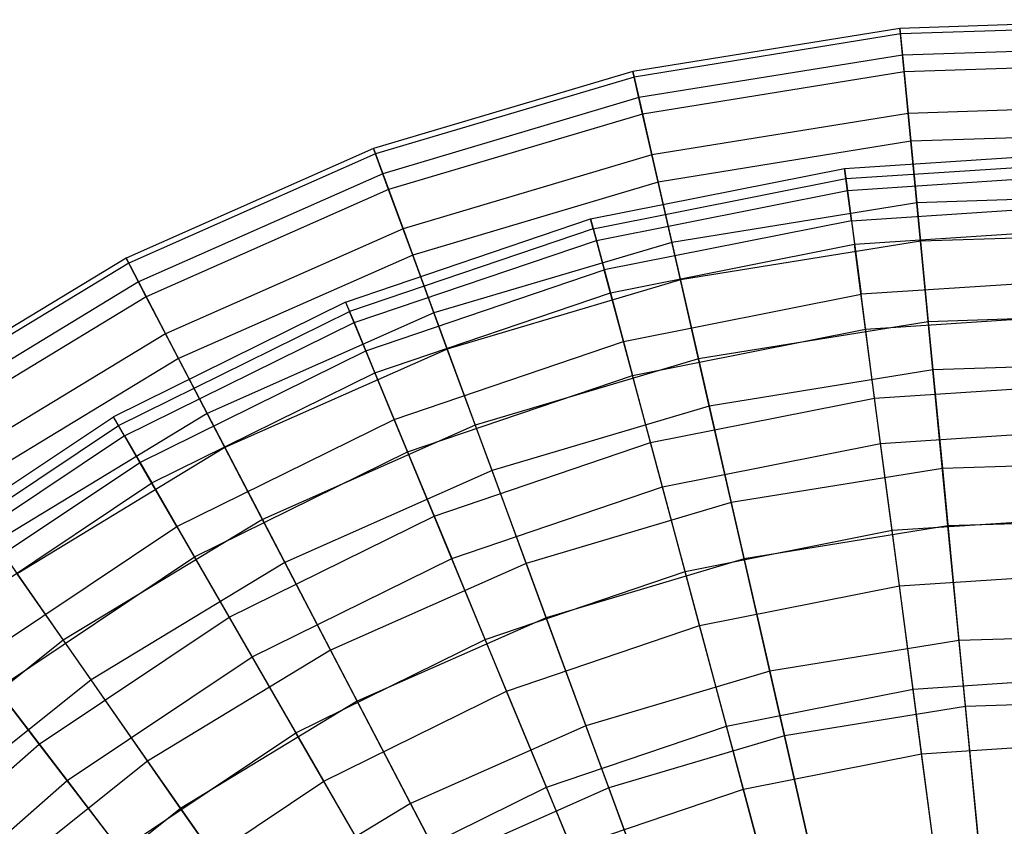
# Model space of a CAD drawing. Extents: x 0.2 to 40.1, y -6.7 to 6.7.
# Tile 230 of 256: x 14.827 to 15.928, y 4.851 to 5.753. Entities that reach past the tile are written whole.
import ezdxf

# ---------------------------------------------------------------- set-up
doc = ezdxf.new("R2010")
doc.units = 0
doc.header["$MEASUREMENT"] = 0
doc.layers.get('0').update_dxf_attribs({"color": 13, "linetype": 'CONTINUOUS'})

# ---------------------------------------------------------------- blocks, each defined once
blk = doc.blocks.new('SNOWBALL_XIV_PM3_STL')
at = {"color": 0}
for p, q in [((16.1132, 5.7527, 9.9377), (15.8109, 5.743, 9.9377)), ((16.1132, 5.7527, 9.9377), (15.8109, 5.743, 9.9377)), ((16.113, 5.7463, 9.6452), (15.8115, 5.7367, 9.6452)), ((16.113, 5.7463, 9.6452), (15.8115, 5.7367, 9.6452)), ((15.8109, 5.743, 9.9377), (15.5124, 5.6947, 9.9377)), ((15.8109, 5.743, 9.9377), (15.5124, 5.6947, 9.9377)), ((15.8115, 5.7367, 9.6452), (15.5138, 5.6885, 9.6452)), ((15.8115, 5.7367, 9.6452), (15.5138, 5.6885, 9.6452)), ((15.8109, 5.743, 9.9377), (15.8138, 5.7132, 10.2287)), ((15.8109, 5.743, 9.9377), (15.8138, 5.7132, 10.2287)), ((15.8115, 5.7367, 9.6452), (15.8109, 5.743, 9.9377)), ((15.8115, 5.7367, 9.6452), (15.8109, 5.743, 9.9377)), ((15.8156, 5.6944, 9.3557), (15.8115, 5.7367, 9.6452)), ((15.8156, 5.6944, 9.3557), (15.8115, 5.7367, 9.6452)), ((15.8138, 5.7132, 10.2287), (15.519, 5.6656, 10.2287)), ((15.8138, 5.7132, 10.2287), (15.519, 5.6656, 10.2287)), ((16.1123, 5.7228, 10.2287), (15.8138, 5.7132, 10.2287)), ((16.1123, 5.7228, 10.2287), (15.8138, 5.7132, 10.2287)), ((15.8138, 5.7132, 10.2287), (15.8201, 5.6479, 10.5138)), ((15.8138, 5.7132, 10.2287), (15.8201, 5.6479, 10.5138)), ((16.1117, 5.7039, 9.3557), (15.8156, 5.6944, 9.3557)), ((16.1117, 5.7039, 9.3557), (15.8156, 5.6944, 9.3557)), ((15.5124, 5.6947, 9.9377), (15.2224, 5.6086, 9.9377)), ((15.5124, 5.6947, 9.9377), (15.2224, 5.6086, 9.9377)), ((15.5124, 5.6947, 9.9377), (15.519, 5.6656, 10.2287)), ((15.5124, 5.6947, 9.9377), (15.519, 5.6656, 10.2287)), ((15.5138, 5.6885, 9.6452), (15.5124, 5.6947, 9.9377)), ((15.5138, 5.6885, 9.6452), (15.5124, 5.6947, 9.9377)), ((15.8156, 5.6944, 9.3557), (15.5232, 5.6471, 9.3557)), ((15.8156, 5.6944, 9.3557), (15.5232, 5.6471, 9.3557)), ((15.8231, 5.6169, 9.0737), (15.8156, 5.6944, 9.3557)), ((15.8231, 5.6169, 9.0737), (15.8156, 5.6944, 9.3557)), ((15.5138, 5.6885, 9.6452), (15.2246, 5.6027, 9.6452)), ((15.5138, 5.6885, 9.6452), (15.2246, 5.6027, 9.6452)), ((15.5232, 5.6471, 9.3557), (15.5138, 5.6885, 9.6452)), ((15.5232, 5.6471, 9.3557), (15.5138, 5.6885, 9.6452)), ((15.519, 5.6656, 10.2287), (15.2327, 5.5806, 10.2287)), ((15.519, 5.6656, 10.2287), (15.2327, 5.5806, 10.2287)), ((15.519, 5.6656, 10.2287), (15.5336, 5.6016, 10.5138)), ((15.519, 5.6656, 10.2287), (15.5336, 5.6016, 10.5138)), ((15.5232, 5.6471, 9.3557), (15.2393, 5.5629, 9.3557)), ((15.5232, 5.6471, 9.3557), (15.2393, 5.5629, 9.3557)), ((15.5405, 5.5712, 9.0737), (15.5232, 5.6471, 9.3557)), ((15.5405, 5.5712, 9.0737), (15.5232, 5.6471, 9.3557)), ((15.8201, 5.6479, 10.5138), (15.5336, 5.6016, 10.5138)), ((15.8201, 5.6479, 10.5138), (15.5336, 5.6016, 10.5138)), ((16.1102, 5.6572, 10.5138), (15.8201, 5.6479, 10.5138)), ((16.1102, 5.6572, 10.5138), (15.8201, 5.6479, 10.5138)), ((15.8201, 5.6479, 10.5138), (15.8297, 5.5481, 10.7886)), ((15.8201, 5.6479, 10.5138), (15.8297, 5.5481, 10.7886)), ((16.1092, 5.626, 9.0737), (15.8231, 5.6169, 9.0737)), ((16.1092, 5.626, 9.0737), (15.8231, 5.6169, 9.0737)), ((15.8231, 5.6169, 9.0737), (15.5405, 5.5712, 9.0737)), ((15.8231, 5.6169, 9.0737), (15.5405, 5.5712, 9.0737)), ((15.8339, 5.5052, 8.8035), (15.8231, 5.6169, 9.0737)), ((15.8339, 5.5052, 8.8035), (15.8231, 5.6169, 9.0737)), ((15.2224, 5.6086, 9.9377), (14.9458, 5.4862, 9.9377)), ((15.2224, 5.6086, 9.9377), (14.9458, 5.4862, 9.9377)), ((15.2246, 5.6027, 9.6452), (14.9488, 5.4806, 9.6452)), ((15.2246, 5.6027, 9.6452), (14.9488, 5.4806, 9.6452)), ((15.2224, 5.6086, 9.9377), (15.2327, 5.5806, 10.2287)), ((15.2224, 5.6086, 9.9377), (15.2327, 5.5806, 10.2287)), ((15.2246, 5.6027, 9.6452), (15.2224, 5.6086, 9.9377)), ((15.2246, 5.6027, 9.6452), (15.2224, 5.6086, 9.9377)), ((15.2393, 5.5629, 9.3557), (15.2246, 5.6027, 9.6452)), ((15.2393, 5.5629, 9.3557), (15.2246, 5.6027, 9.6452)), ((15.7489, 5.5864, 9.7864), (16.0376, 5.6054, 9.7864)), ((15.7489, 5.5864, 9.7864), (16.0376, 5.6054, 9.7864)), ((15.5336, 5.6016, 10.5138), (15.2554, 5.5191, 10.5138)), ((15.5336, 5.6016, 10.5138), (15.2554, 5.5191, 10.5138)), ((15.5336, 5.6016, 10.5138), (15.5559, 5.5038, 10.7886)), ((15.5336, 5.6016, 10.5138), (15.5559, 5.5038, 10.7886)), ((15.7504, 5.5751, 10.0764), (16.0376, 5.5939, 10.0764)), ((15.7504, 5.5751, 10.0764), (16.0376, 5.5939, 10.0764)), ((15.2327, 5.5806, 10.2287), (14.9597, 5.4597, 10.2287)), ((15.2327, 5.5806, 10.2287), (14.9597, 5.4597, 10.2287)), ((15.2327, 5.5806, 10.2287), (15.2554, 5.5191, 10.5138)), ((15.2327, 5.5806, 10.2287), (15.2554, 5.5191, 10.5138)), ((15.4651, 5.53, 9.7864), (15.7489, 5.5864, 9.7864)), ((15.4651, 5.53, 9.7864), (15.7489, 5.5864, 9.7864)), ((15.7504, 5.5751, 10.0764), (15.7489, 5.5864, 9.7864)), ((15.7504, 5.5751, 10.0764), (15.7489, 5.5864, 9.7864)), ((15.7489, 5.5864, 9.7864), (15.7521, 5.5619, 9.4973)), ((15.7489, 5.5864, 9.7864), (15.7521, 5.5619, 9.4973)), ((15.5405, 5.5712, 9.0737), (15.2662, 5.4897, 9.0737)), ((15.5405, 5.5712, 9.0737), (15.2662, 5.4897, 9.0737)), ((15.4681, 5.5189, 10.0764), (15.7504, 5.5751, 10.0764)), ((15.4681, 5.5189, 10.0764), (15.7504, 5.5751, 10.0764)), ((15.5655, 5.4618, 8.8035), (15.5405, 5.5712, 9.0737)), ((15.5655, 5.4618, 8.8035), (15.5405, 5.5712, 9.0737)), ((15.7566, 5.528, 10.3627), (15.7504, 5.5751, 10.0764)), ((15.7566, 5.528, 10.3627), (15.7504, 5.5751, 10.0764)), ((15.7521, 5.5619, 9.4973), (16.0376, 5.5806, 9.4973)), ((15.7521, 5.5619, 9.4973), (16.0376, 5.5806, 9.4973)), ((15.2393, 5.5629, 9.3557), (14.9684, 5.443, 9.3557)), ((15.2393, 5.5629, 9.3557), (14.9684, 5.443, 9.3557)), ((15.2662, 5.4897, 9.0737), (15.2393, 5.5629, 9.3557)), ((15.2662, 5.4897, 9.0737), (15.2393, 5.5629, 9.3557)), ((15.4715, 5.506, 9.4973), (15.7521, 5.5619, 9.4973)), ((15.4715, 5.506, 9.4973), (15.7521, 5.5619, 9.4973)), ((15.7521, 5.5619, 9.4973), (15.76, 5.5017, 9.2135)), ((15.7521, 5.5619, 9.4973), (15.76, 5.5017, 9.2135)), ((15.8297, 5.5481, 10.7886), (15.5559, 5.5038, 10.7886)), ((15.8297, 5.5481, 10.7886), (15.5559, 5.5038, 10.7886)), ((16.1069, 5.557, 10.7886), (15.8297, 5.5481, 10.7886)), ((16.1069, 5.557, 10.7886), (15.8297, 5.5481, 10.7886)), ((15.8297, 5.5481, 10.7886), (15.8426, 5.4151, 11.0489)), ((15.8297, 5.5481, 10.7886), (15.8426, 5.4151, 11.0489)), ((15.7566, 5.528, 10.3627), (16.0376, 5.5464, 10.3627)), ((15.7566, 5.528, 10.3627), (16.0376, 5.5464, 10.3627)), ((15.1912, 5.437, 9.7864), (15.4651, 5.53, 9.7864)), ((15.1912, 5.437, 9.7864), (15.4651, 5.53, 9.7864)), ((15.4681, 5.5189, 10.0764), (15.4651, 5.53, 9.7864)), ((15.4651, 5.53, 9.7864), (15.4715, 5.506, 9.4973)), ((15.4651, 5.53, 9.7864), (15.4715, 5.506, 9.4973)), ((15.4681, 5.5189, 10.0764), (15.4651, 5.53, 9.7864)), ((15.7566, 5.528, 10.3627), (15.4804, 5.473, 10.3627)), ((15.7566, 5.528, 10.3627), (15.4804, 5.473, 10.3627)), ((15.7566, 5.528, 10.3627), (15.7674, 5.4458, 10.6408)), ((15.7566, 5.528, 10.3627), (15.7674, 5.4458, 10.6408)), ((15.2554, 5.5191, 10.5138), (14.99, 5.4016, 10.5138)), ((15.2554, 5.5191, 10.5138), (14.99, 5.4016, 10.5138)), ((15.4681, 5.5189, 10.0764), (15.1955, 5.4264, 10.0764)), ((15.4681, 5.5189, 10.0764), (15.1955, 5.4264, 10.0764)), ((15.2554, 5.5191, 10.5138), (15.29, 5.4249, 10.7886)), ((15.2554, 5.5191, 10.5138), (15.29, 5.4249, 10.7886)), ((15.4681, 5.5189, 10.0764), (15.4804, 5.473, 10.3627)), ((15.4681, 5.5189, 10.0764), (15.4804, 5.473, 10.3627)), ((15.76, 5.5017, 9.2135), (16.0376, 5.5199, 9.2135)), ((15.76, 5.5017, 9.2135), (16.0376, 5.5199, 9.2135)), ((15.2006, 5.4141, 9.4973), (15.4715, 5.506, 9.4973)), ((15.2006, 5.4141, 9.4973), (15.4715, 5.506, 9.4973)), ((15.5559, 5.5038, 10.7886), (15.29, 5.4249, 10.7886)), ((15.5559, 5.5038, 10.7886), (15.29, 5.4249, 10.7886)), ((15.4715, 5.506, 9.4973), (15.4872, 5.4475, 9.2135)), ((15.4715, 5.506, 9.4973), (15.4872, 5.4475, 9.2135)), ((15.5559, 5.5038, 10.7886), (15.5856, 5.3736, 11.0489)), ((15.5559, 5.5038, 10.7886), (15.5856, 5.3736, 11.0489)), ((15.8339, 5.5052, 8.8035), (15.5655, 5.4618, 8.8035)), ((15.8339, 5.5052, 8.8035), (15.5655, 5.4618, 8.8035)), ((16.1056, 5.5139, 8.8035), (15.8339, 5.5052, 8.8035)), ((16.1056, 5.5139, 8.8035), (15.8339, 5.5052, 8.8035)), ((15.8478, 5.3612, 8.5492), (15.8339, 5.5052, 8.8035)), ((15.8478, 5.3612, 8.5492), (15.8339, 5.5052, 8.8035)), ((15.4872, 5.4475, 9.2135), (15.76, 5.5017, 9.2135)), ((15.4872, 5.4475, 9.2135), (15.76, 5.5017, 9.2135)), ((15.7725, 5.407, 8.9395), (15.76, 5.5017, 9.2135)), ((15.7725, 5.407, 8.9395), (15.76, 5.5017, 9.2135)), ((14.9458, 5.4862, 9.9377), (14.6872, 5.3294, 9.9377)), ((14.9458, 5.4862, 9.9377), (14.6872, 5.3294, 9.9377)), ((14.9458, 5.4862, 9.9377), (14.9597, 5.4597, 10.2287)), ((14.9458, 5.4862, 9.9377), (14.9597, 5.4597, 10.2287)), ((14.9488, 5.4806, 9.6452), (14.9458, 5.4862, 9.9377)), ((14.9488, 5.4806, 9.6452), (14.9458, 5.4862, 9.9377)), ((15.2662, 5.4897, 9.0737), (15.0044, 5.3739, 9.0737)), ((15.2662, 5.4897, 9.0737), (15.0044, 5.3739, 9.0737)), ((15.3049, 5.3845, 8.8035), (15.2662, 5.4897, 9.0737)), ((15.3049, 5.3845, 8.8035), (15.2662, 5.4897, 9.0737)), ((14.9488, 5.4806, 9.6452), (14.6908, 5.3242, 9.6452)), ((14.9488, 5.4806, 9.6452), (14.6908, 5.3242, 9.6452)), ((14.9684, 5.443, 9.3557), (14.9488, 5.4806, 9.6452)), ((14.9684, 5.443, 9.3557), (14.9488, 5.4806, 9.6452)), ((15.2137, 5.3825, 10.3627), (15.4804, 5.473, 10.3627)), ((15.2137, 5.3825, 10.3627), (15.4804, 5.473, 10.3627)), ((15.5018, 5.393, 10.6408), (15.4804, 5.473, 10.3627)), ((15.5018, 5.393, 10.6408), (15.4804, 5.473, 10.3627)), ((14.9597, 5.4597, 10.2287), (14.7043, 5.3049, 10.2287)), ((14.9597, 5.4597, 10.2287), (14.7043, 5.3049, 10.2287)), ((14.9597, 5.4597, 10.2287), (14.99, 5.4016, 10.5138)), ((14.9597, 5.4597, 10.2287), (14.99, 5.4016, 10.5138)), ((15.5655, 5.4618, 8.8035), (15.3049, 5.3845, 8.8035)), ((15.5655, 5.4618, 8.8035), (15.3049, 5.3845, 8.8035)), ((15.5977, 5.3207, 8.5492), (15.5655, 5.4618, 8.8035)), ((15.5977, 5.3207, 8.5492), (15.5655, 5.4618, 8.8035)), ((16.0376, 5.4635, 10.6408), (15.7674, 5.4458, 10.6408)), ((16.0376, 5.4635, 10.6408), (15.7674, 5.4458, 10.6408)), ((14.9684, 5.443, 9.3557), (14.7151, 5.2894, 9.3557)), ((14.9684, 5.443, 9.3557), (14.7151, 5.2894, 9.3557)), ((15.0044, 5.3739, 9.0737), (14.9684, 5.443, 9.3557)), ((15.0044, 5.3739, 9.0737), (14.9684, 5.443, 9.3557)), ((15.2239, 5.3581, 9.2135), (15.4872, 5.4475, 9.2135)), ((15.2239, 5.3581, 9.2135), (15.4872, 5.4475, 9.2135)), ((15.4872, 5.4475, 9.2135), (15.512, 5.3552, 8.9395)), ((15.4872, 5.4475, 9.2135), (15.512, 5.3552, 8.9395)), ((15.5018, 5.393, 10.6408), (15.7674, 5.4458, 10.6408)), ((15.5018, 5.393, 10.6408), (15.7674, 5.4458, 10.6408)), ((15.7826, 5.3299, 10.9065), (15.7674, 5.4458, 10.6408)), ((15.7826, 5.3299, 10.9065), (15.7674, 5.4458, 10.6408)), ((15.1912, 5.437, 9.7864), (14.9317, 5.309, 9.7864)), ((15.1912, 5.437, 9.7864), (14.9317, 5.309, 9.7864)), ((15.1912, 5.437, 9.7864), (15.2006, 5.4141, 9.4973)), ((15.1912, 5.437, 9.7864), (15.1955, 5.4264, 10.0764)), ((15.1912, 5.437, 9.7864), (15.2006, 5.4141, 9.4973)), ((15.1912, 5.437, 9.7864), (15.1955, 5.4264, 10.0764)), ((14.9374, 5.2991, 10.0764), (15.1955, 5.4264, 10.0764)), ((14.9374, 5.2991, 10.0764), (15.1955, 5.4264, 10.0764)), ((15.29, 5.4249, 10.7886), (15.0364, 5.3126, 10.7886)), ((15.29, 5.4249, 10.7886), (15.0364, 5.3126, 10.7886)), ((15.2137, 5.3825, 10.3627), (15.1955, 5.4264, 10.0764)), ((15.2137, 5.3825, 10.3627), (15.1955, 5.4264, 10.0764)), ((15.29, 5.4249, 10.7886), (15.3362, 5.2996, 11.0489)), ((15.29, 5.4249, 10.7886), (15.3362, 5.2996, 11.0489)), ((15.7725, 5.407, 8.9395), (16.0376, 5.4243, 8.9395)), ((15.7725, 5.407, 8.9395), (16.0376, 5.4243, 8.9395)), ((16.1027, 5.4235, 11.0489), (15.8426, 5.4151, 11.0489)), ((16.1027, 5.4235, 11.0489), (15.8426, 5.4151, 11.0489)), ((14.9441, 5.2876, 9.4973), (15.2006, 5.4141, 9.4973)), ((14.9441, 5.2876, 9.4973), (15.2006, 5.4141, 9.4973)), ((15.2006, 5.4141, 9.4973), (15.2239, 5.3581, 9.2135)), ((15.2006, 5.4141, 9.4973), (15.2239, 5.3581, 9.2135)), ((15.512, 5.3552, 8.9395), (15.7725, 5.407, 8.9395)), ((15.512, 5.3552, 8.9395), (15.7725, 5.407, 8.9395)), ((15.8426, 5.4151, 11.0489), (15.5856, 5.3736, 11.0489)), ((15.8426, 5.4151, 11.0489), (15.5856, 5.3736, 11.0489)), ((15.7893, 5.2791, 8.6795), (15.7725, 5.407, 8.9395)), ((15.7893, 5.2791, 8.6795), (15.7725, 5.407, 8.9395)), ((15.8426, 5.4151, 11.0489), (15.8584, 5.2512, 11.2907)), ((15.8426, 5.4151, 11.0489), (15.8584, 5.2512, 11.2907)), ((14.99, 5.4016, 10.5138), (14.7418, 5.2511, 10.5138)), ((14.99, 5.4016, 10.5138), (14.7418, 5.2511, 10.5138)), ((14.99, 5.4016, 10.5138), (15.0364, 5.3126, 10.7886)), ((14.99, 5.4016, 10.5138), (15.0364, 5.3126, 10.7886)), ((14.9612, 5.258, 10.3627), (15.2137, 5.3825, 10.3627)), ((14.9612, 5.258, 10.3627), (15.2137, 5.3825, 10.3627)), ((15.3049, 5.3845, 8.8035), (15.0563, 5.2744, 8.8035)), ((15.3049, 5.3845, 8.8035), (15.0563, 5.2744, 8.8035)), ((15.2454, 5.306, 10.6408), (15.2137, 5.3825, 10.3627)), ((15.2454, 5.306, 10.6408), (15.2137, 5.3825, 10.3627)), ((15.2454, 5.306, 10.6408), (15.5018, 5.393, 10.6408)), ((15.2454, 5.306, 10.6408), (15.5018, 5.393, 10.6408)), ((15.3549, 5.2487, 8.5492), (15.3049, 5.3845, 8.8035)), ((15.3549, 5.2487, 8.5492), (15.3049, 5.3845, 8.8035)), ((15.5321, 5.2801, 10.9065), (15.5018, 5.393, 10.6408)), ((15.5321, 5.2801, 10.9065), (15.5018, 5.393, 10.6408)), ((15.0044, 5.3739, 9.0737), (14.7597, 5.2255, 9.0737)), ((15.0044, 5.3739, 9.0737), (14.7597, 5.2255, 9.0737)), ((15.0563, 5.2744, 8.8035), (15.0044, 5.3739, 9.0737)), ((15.0563, 5.2744, 8.8035), (15.0044, 5.3739, 9.0737)), ((15.5856, 5.3736, 11.0489), (15.3362, 5.2996, 11.0489)), ((15.5856, 5.3736, 11.0489), (15.3362, 5.2996, 11.0489)), ((15.5856, 5.3736, 11.0489), (15.6223, 5.213, 11.2907)), ((15.5856, 5.3736, 11.0489), (15.6223, 5.213, 11.2907)), ((15.8478, 5.3612, 8.5492), (15.5977, 5.3207, 8.5492)), ((15.8478, 5.3612, 8.5492), (15.5977, 5.3207, 8.5492)), ((16.1009, 5.3693, 8.5492), (15.8478, 5.3612, 8.5492)), ((16.1009, 5.3693, 8.5492), (15.8478, 5.3612, 8.5492)), ((15.8646, 5.187, 8.3148), (15.8478, 5.3612, 8.5492)), ((15.8646, 5.187, 8.3148), (15.8478, 5.3612, 8.5492)), ((14.9744, 5.235, 9.2135), (15.2239, 5.3581, 9.2135)), ((14.9744, 5.235, 9.2135), (15.2239, 5.3581, 9.2135)), ((15.2239, 5.3581, 9.2135), (15.2604, 5.2698, 8.9395)), ((15.2239, 5.3581, 9.2135), (15.2604, 5.2698, 8.9395)), ((15.2604, 5.2698, 8.9395), (15.512, 5.3552, 8.9395)), ((15.2604, 5.2698, 8.9395), (15.512, 5.3552, 8.9395)), ((15.5454, 5.2306, 8.6795), (15.512, 5.3552, 8.9395)), ((15.5454, 5.2306, 8.6795), (15.512, 5.3552, 8.9395)), ((15.7826, 5.3299, 10.9065), (16.0376, 5.3466, 10.9065)), ((15.7826, 5.3299, 10.9065), (16.0376, 5.3466, 10.9065)), ((15.5321, 5.2801, 10.9065), (15.7826, 5.3299, 10.9065)), ((15.5321, 5.2801, 10.9065), (15.7826, 5.3299, 10.9065)), ((15.8021, 5.1821, 11.1554), (15.7826, 5.3299, 10.9065)), ((15.8021, 5.1821, 11.1554), (15.7826, 5.3299, 10.9065)), ((15.5977, 5.3207, 8.5492), (15.3549, 5.2487, 8.5492)), ((15.5977, 5.3207, 8.5492), (15.3549, 5.2487, 8.5492)), ((15.6367, 5.1501, 8.3148), (15.5977, 5.3207, 8.5492)), ((15.6367, 5.1501, 8.3148), (15.5977, 5.3207, 8.5492)), ((14.6911, 5.1483, 9.7864), (14.9317, 5.309, 9.7864)), ((14.6911, 5.1483, 9.7864), (14.9317, 5.309, 9.7864)), ((15.0364, 5.3126, 10.7886), (14.7992, 5.1688, 10.7886)), ((15.0364, 5.3126, 10.7886), (14.7992, 5.1688, 10.7886)), ((14.9374, 5.2991, 10.0764), (14.9317, 5.309, 9.7864)), ((14.9374, 5.2991, 10.0764), (14.9317, 5.309, 9.7864)), ((14.9441, 5.2876, 9.4973), (14.9317, 5.309, 9.7864)), ((14.9441, 5.2876, 9.4973), (14.9317, 5.309, 9.7864)), ((15.0026, 5.1862, 10.6408), (15.2454, 5.306, 10.6408)), ((15.0026, 5.1862, 10.6408), (15.2454, 5.306, 10.6408)), ((15.0364, 5.3126, 10.7886), (15.0982, 5.1942, 11.0489)), ((15.0364, 5.3126, 10.7886), (15.0982, 5.1942, 11.0489)), ((15.2902, 5.198, 10.9065), (15.2454, 5.306, 10.6408)), ((15.2902, 5.198, 10.9065), (15.2454, 5.306, 10.6408)), ((14.6981, 5.1392, 10.0764), (14.9374, 5.2991, 10.0764)), ((14.6981, 5.1392, 10.0764), (14.9374, 5.2991, 10.0764)), ((14.9612, 5.258, 10.3627), (14.9374, 5.2991, 10.0764)), ((14.9612, 5.258, 10.3627), (14.9374, 5.2991, 10.0764)), ((15.3362, 5.2996, 11.0489), (15.0982, 5.1942, 11.0489)), ((15.3362, 5.2996, 11.0489), (15.0982, 5.1942, 11.0489)), ((15.3362, 5.2996, 11.0489), (15.393, 5.145, 11.2907)), ((15.3362, 5.2996, 11.0489), (15.393, 5.145, 11.2907)), ((15.7893, 5.2791, 8.6795), (16.0376, 5.2954, 8.6795)), ((15.7893, 5.2791, 8.6795), (16.0376, 5.2954, 8.6795)), ((14.9441, 5.2876, 9.4973), (14.7062, 5.1286, 9.4973)), ((14.9441, 5.2876, 9.4973), (14.7062, 5.1286, 9.4973)), ((14.9441, 5.2876, 9.4973), (14.9744, 5.235, 9.2135)), ((14.9441, 5.2876, 9.4973), (14.9744, 5.235, 9.2135)), ((15.0563, 5.2744, 8.8035), (14.8239, 5.1335, 8.8035)), ((15.0563, 5.2744, 8.8035), (14.8239, 5.1335, 8.8035)), ((15.1233, 5.1461, 8.5492), (15.0563, 5.2744, 8.8035)), ((15.1233, 5.1461, 8.5492), (15.0563, 5.2744, 8.8035)), ((15.2902, 5.198, 10.9065), (15.5321, 5.2801, 10.9065)), ((15.2902, 5.198, 10.9065), (15.5321, 5.2801, 10.9065)), ((15.5707, 5.1361, 11.1554), (15.5321, 5.2801, 10.9065)), ((15.5707, 5.1361, 11.1554), (15.5321, 5.2801, 10.9065)), ((15.5454, 5.2306, 8.6795), (15.7893, 5.2791, 8.6795)), ((15.5454, 5.2306, 8.6795), (15.7893, 5.2791, 8.6795)), ((15.8103, 5.1201, 8.4377), (15.7893, 5.2791, 8.6795)), ((15.8103, 5.1201, 8.4377), (15.7893, 5.2791, 8.6795)), ((15.0222, 5.1523, 8.9395), (15.2604, 5.2698, 8.9395)), ((15.0222, 5.1523, 8.9395), (15.2604, 5.2698, 8.9395)), ((15.2604, 5.2698, 8.9395), (15.3098, 5.1506, 8.6795)), ((15.2604, 5.2698, 8.9395), (15.3098, 5.1506, 8.6795)), ((14.727, 5.1015, 10.3627), (14.9612, 5.258, 10.3627)), ((14.727, 5.1015, 10.3627), (14.9612, 5.258, 10.3627)), ((15.0026, 5.1862, 10.6408), (14.9612, 5.258, 10.3627)), ((15.0026, 5.1862, 10.6408), (14.9612, 5.258, 10.3627)), ((15.8584, 5.2512, 11.2907), (15.6223, 5.213, 11.2907)), ((15.8584, 5.2512, 11.2907), (15.6223, 5.213, 11.2907)), ((16.0974, 5.2589, 11.2907), (15.8584, 5.2512, 11.2907)), ((16.0974, 5.2589, 11.2907), (15.8584, 5.2512, 11.2907)), ((15.8584, 5.2512, 11.2907), (15.8769, 5.0588, 11.5103)), ((15.8584, 5.2512, 11.2907), (15.8769, 5.0588, 11.5103)), ((15.3549, 5.2487, 8.5492), (15.1233, 5.1461, 8.5492)), ((15.3549, 5.2487, 8.5492), (15.1233, 5.1461, 8.5492)), ((15.4153, 5.0844, 8.3148), (15.3549, 5.2487, 8.5492)), ((15.4153, 5.0844, 8.3148), (15.3549, 5.2487, 8.5492)), ((14.7431, 5.0805, 9.2135), (14.9744, 5.235, 9.2135)), ((14.7431, 5.0805, 9.2135), (14.9744, 5.235, 9.2135)), ((14.9744, 5.235, 9.2135), (15.0222, 5.1523, 8.9395)), ((14.9744, 5.235, 9.2135), (15.0222, 5.1523, 8.9395)), ((15.3098, 5.1506, 8.6795), (15.5454, 5.2306, 8.6795)), ((15.3098, 5.1506, 8.6795), (15.5454, 5.2306, 8.6795)), ((15.5869, 5.0756, 8.4377), (15.5454, 5.2306, 8.6795)), ((15.5869, 5.0756, 8.4377), (15.5454, 5.2306, 8.6795)), ((15.6223, 5.213, 11.2907), (15.393, 5.145, 11.2907)), ((15.6223, 5.213, 11.2907), (15.393, 5.145, 11.2907)), ((15.6223, 5.213, 11.2907), (15.6653, 5.0246, 11.5103)), ((15.6223, 5.213, 11.2907), (15.6653, 5.0246, 11.5103)), ((15.061, 5.085, 10.9065), (15.2902, 5.198, 10.9065)), ((15.061, 5.085, 10.9065), (15.2902, 5.198, 10.9065)), ((15.3472, 5.0602, 11.1554), (15.2902, 5.198, 10.9065)), ((15.3472, 5.0602, 11.1554), (15.2902, 5.198, 10.9065)), ((15.8021, 5.1821, 11.1554), (16.0376, 5.1975, 11.1554)), ((15.8021, 5.1821, 11.1554), (16.0376, 5.1975, 11.1554)), ((14.7775, 5.0358, 10.6408), (15.0026, 5.1862, 10.6408)), ((14.7775, 5.0358, 10.6408), (15.0026, 5.1862, 10.6408)), ((15.0982, 5.1942, 11.0489), (14.8756, 5.0593, 11.0489)), ((15.0982, 5.1942, 11.0489), (14.8756, 5.0593, 11.0489)), ((15.061, 5.085, 10.9065), (15.0026, 5.1862, 10.6408)), ((15.061, 5.085, 10.9065), (15.0026, 5.1862, 10.6408)), ((15.0982, 5.1942, 11.0489), (15.1744, 5.0482, 11.2907)), ((15.0982, 5.1942, 11.0489), (15.1744, 5.0482, 11.2907)), ((15.8646, 5.187, 8.3148), (15.6367, 5.1501, 8.3148)), ((15.8646, 5.187, 8.3148), (15.6367, 5.1501, 8.3148)), ((16.0953, 5.1944, 8.3148), (15.8646, 5.187, 8.3148)), ((16.0953, 5.1944, 8.3148), (15.8646, 5.187, 8.3148)), ((15.884, 4.9852, 8.1038), (15.8646, 5.187, 8.3148)), ((15.884, 4.9852, 8.1038), (15.8646, 5.187, 8.3148)), ((15.5707, 5.1361, 11.1554), (15.8021, 5.1821, 11.1554)), ((15.5707, 5.1361, 11.1554), (15.8021, 5.1821, 11.1554)), ((15.8255, 5.0047, 11.3839), (15.8021, 5.1821, 11.1554)), ((15.8255, 5.0047, 11.3839), (15.8021, 5.1821, 11.1554)), ((14.7992, 5.1688, 10.7886), (14.8756, 5.0593, 11.0489)), ((14.7992, 5.1688, 10.7886), (14.8756, 5.0593, 11.0489)), ((14.8013, 5.0047, 8.9395), (15.0222, 5.1523, 8.9395)), ((14.8013, 5.0047, 8.9395), (15.0222, 5.1523, 8.9395)), ((15.0222, 5.1523, 8.9395), (15.0867, 5.0406, 8.6795)), ((15.0222, 5.1523, 8.9395), (15.0867, 5.0406, 8.6795)), ((15.1233, 5.1461, 8.5492), (14.9067, 5.0148, 8.5492)), ((15.1233, 5.1461, 8.5492), (14.9067, 5.0148, 8.5492)), ((15.0867, 5.0406, 8.6795), (15.3098, 5.1506, 8.6795)), ((15.0867, 5.0406, 8.6795), (15.3098, 5.1506, 8.6795)), ((15.2042, 4.991, 8.3148), (15.1233, 5.1461, 8.5492)), ((15.2042, 4.991, 8.3148), (15.1233, 5.1461, 8.5492)), ((15.393, 5.145, 11.2907), (15.1744, 5.0482, 11.2907)), ((15.393, 5.145, 11.2907), (15.1744, 5.0482, 11.2907)), ((15.3712, 5.0024, 8.4377), (15.3098, 5.1506, 8.6795)), ((15.3712, 5.0024, 8.4377), (15.3098, 5.1506, 8.6795)), ((15.393, 5.145, 11.2907), (15.4598, 4.9636, 11.5103)), ((15.393, 5.145, 11.2907), (15.4598, 4.9636, 11.5103)), ((15.6367, 5.1501, 8.3148), (15.4153, 5.0844, 8.3148)), ((15.6367, 5.1501, 8.3148), (15.4153, 5.0844, 8.3148)), ((15.6818, 4.9525, 8.1038), (15.6367, 5.1501, 8.3148)), ((15.6818, 4.9525, 8.1038), (15.6367, 5.1501, 8.3148)), ((14.9067, 5.0148, 8.5492), (14.8239, 5.1335, 8.8035)), ((14.9067, 5.0148, 8.5492), (14.8239, 5.1335, 8.8035)), ((15.3472, 5.0602, 11.1554), (15.5707, 5.1361, 11.1554)), ((15.3472, 5.0602, 11.1554), (15.5707, 5.1361, 11.1554)), ((15.617, 4.9632, 11.3839), (15.5707, 5.1361, 11.1554)), ((15.617, 4.9632, 11.3839), (15.5707, 5.1361, 11.1554)), ((15.8103, 5.1201, 8.4377), (16.0376, 5.135, 8.4377)), ((15.8103, 5.1201, 8.4377), (16.0376, 5.135, 8.4377)), ((15.5869, 5.0756, 8.4377), (15.8103, 5.1201, 8.4377)), ((15.5869, 5.0756, 8.4377), (15.8103, 5.1201, 8.4377)), ((15.835, 4.9324, 8.2177), (15.8103, 5.1201, 8.4377)), ((15.835, 4.9324, 8.2177), (15.8103, 5.1201, 8.4377)), ((14.8486, 4.943, 10.9065), (15.061, 5.085, 10.9065)), ((14.8486, 4.943, 10.9065), (15.061, 5.085, 10.9065)), ((15.1356, 4.9559, 11.1554), (15.061, 5.085, 10.9065)), ((15.1356, 4.9559, 11.1554), (15.061, 5.085, 10.9065)), ((15.4153, 5.0844, 8.3148), (15.2042, 4.991, 8.3148)), ((15.4153, 5.0844, 8.3148), (15.2042, 4.991, 8.3148)), ((15.3712, 5.0024, 8.4377), (15.5869, 5.0756, 8.4377)), ((15.3712, 5.0024, 8.4377), (15.5869, 5.0756, 8.4377)), ((15.4853, 4.8942, 8.1038), (15.4153, 5.0844, 8.3148)), ((15.4853, 4.8942, 8.1038), (15.4153, 5.0844, 8.3148)), ((15.6359, 4.8928, 8.2177), (15.5869, 5.0756, 8.4377)), ((15.6359, 4.8928, 8.2177), (15.5869, 5.0756, 8.4377)), ((16.0912, 5.0656, 11.5103), (15.8769, 5.0588, 11.5103)), ((16.0912, 5.0656, 11.5103), (15.8769, 5.0588, 11.5103)), ((14.8756, 5.0593, 11.0489), (14.6722, 4.897, 11.0489)), ((14.8756, 5.0593, 11.0489), (14.6722, 4.897, 11.0489)), ((14.8756, 5.0593, 11.0489), (14.9699, 4.9242, 11.2907)), ((14.8756, 5.0593, 11.0489), (14.9699, 4.9242, 11.2907)), ((15.1356, 4.9559, 11.1554), (15.3472, 5.0602, 11.1554)), ((15.1356, 4.9559, 11.1554), (15.3472, 5.0602, 11.1554)), ((15.4157, 4.8949, 11.3839), (15.3472, 5.0602, 11.1554)), ((15.4157, 4.8949, 11.3839), (15.3472, 5.0602, 11.1554)), ((15.8769, 5.0588, 11.5103), (15.6653, 5.0246, 11.5103)), ((15.8769, 5.0588, 11.5103), (15.6653, 5.0246, 11.5103)), ((15.8769, 5.0588, 11.5103), (15.898, 4.8408, 11.7043)), ((15.8769, 5.0588, 11.5103), (15.898, 4.8408, 11.7043)), ((15.1744, 5.0482, 11.2907), (14.9699, 4.9242, 11.2907)), ((15.1744, 5.0482, 11.2907), (14.9699, 4.9242, 11.2907)), ((15.1744, 5.0482, 11.2907), (15.2638, 4.8768, 11.5103)), ((15.1744, 5.0482, 11.2907), (15.2638, 4.8768, 11.5103)), ((14.8486, 4.943, 10.9065), (14.7775, 5.0358, 10.6408)), ((14.8486, 4.943, 10.9065), (14.7775, 5.0358, 10.6408)), ((14.8798, 4.9024, 8.6795), (15.0867, 5.0406, 8.6795)), ((14.8798, 4.9024, 8.6795), (15.0867, 5.0406, 8.6795)), ((15.0867, 5.0406, 8.6795), (15.1669, 4.9017, 8.4377)), ((15.0867, 5.0406, 8.6795), (15.1669, 4.9017, 8.4377)), ((15.6653, 5.0246, 11.5103), (15.4598, 4.9636, 11.5103)), ((15.6653, 5.0246, 11.5103), (15.4598, 4.9636, 11.5103)), ((15.6653, 5.0246, 11.5103), (15.714, 4.8111, 11.7043)), ((15.6653, 5.0246, 11.5103), (15.714, 4.8111, 11.7043)), ((14.9067, 5.0148, 8.5492), (14.7086, 4.8569, 8.5492)), ((14.9067, 5.0148, 8.5492), (14.7086, 4.8569, 8.5492)), ((15.0068, 4.8713, 8.3148), (14.9067, 5.0148, 8.5492)), ((15.0068, 4.8713, 8.3148), (14.9067, 5.0148, 8.5492)), ((15.8255, 5.0047, 11.3839), (16.0376, 5.0186, 11.3839)), ((15.8255, 5.0047, 11.3839), (16.0376, 5.0186, 11.3839)), ((14.8013, 5.0047, 8.9395), (14.8798, 4.9024, 8.6795)), ((14.8013, 5.0047, 8.9395), (14.8798, 4.9024, 8.6795)), ((15.1669, 4.9017, 8.4377), (15.3712, 5.0024, 8.4377)), ((15.1669, 4.9017, 8.4377), (15.3712, 5.0024, 8.4377)), ((15.4436, 4.8275, 8.2177), (15.3712, 5.0024, 8.4377)), ((15.4436, 4.8275, 8.2177), (15.3712, 5.0024, 8.4377)), ((15.617, 4.9632, 11.3839), (15.8255, 5.0047, 11.3839)), ((15.617, 4.9632, 11.3839), (15.8255, 5.0047, 11.3839)), ((15.8524, 4.8004, 11.5882), (15.8255, 5.0047, 11.3839)), ((15.8524, 4.8004, 11.5882), (15.8255, 5.0047, 11.3839)), ((15.2042, 4.991, 8.3148), (15.0068, 4.8713, 8.3148)), ((15.2042, 4.991, 8.3148), (15.0068, 4.8713, 8.3148)), ((15.298, 4.8113, 8.1038), (15.2042, 4.991, 8.3148)), ((15.298, 4.8113, 8.1038), (15.2042, 4.991, 8.3148)), ((16.0888, 4.9918, 8.1038), (15.884, 4.9852, 8.1038)), ((16.0888, 4.9918, 8.1038), (15.884, 4.9852, 8.1038)), ((15.884, 4.9852, 8.1038), (15.6818, 4.9525, 8.1038)), ((15.884, 4.9852, 8.1038), (15.6818, 4.9525, 8.1038)), ((15.9058, 4.7591, 7.9195), (15.884, 4.9852, 8.1038)), ((15.9058, 4.7591, 7.9195), (15.884, 4.9852, 8.1038)), ((14.9394, 4.8248, 11.1554), (15.1356, 4.9559, 11.1554)), ((14.9394, 4.8248, 11.1554), (15.1356, 4.9559, 11.1554)), ((15.2251, 4.8009, 11.3839), (15.1356, 4.9559, 11.1554)), ((15.2251, 4.8009, 11.3839), (15.1356, 4.9559, 11.1554)), ((15.4598, 4.9636, 11.5103), (15.2638, 4.8768, 11.5103)), ((15.4598, 4.9636, 11.5103), (15.2638, 4.8768, 11.5103)), ((15.4157, 4.8949, 11.3839), (15.617, 4.9632, 11.3839)), ((15.4157, 4.8949, 11.3839), (15.617, 4.9632, 11.3839)), ((15.4598, 4.9636, 11.5103), (15.5354, 4.7581, 11.7043)), ((15.4598, 4.9636, 11.5103), (15.5354, 4.7581, 11.7043)), ((15.6703, 4.7642, 11.5882), (15.617, 4.9632, 11.3839)), ((15.6703, 4.7642, 11.5882), (15.617, 4.9632, 11.3839)), ((14.6566, 4.7746, 10.9065), (14.8486, 4.943, 10.9065)), ((14.6566, 4.7746, 10.9065), (14.8486, 4.943, 10.9065)), ((14.9394, 4.8248, 11.1554), (14.8486, 4.943, 10.9065)), ((14.9394, 4.8248, 11.1554), (14.8486, 4.943, 10.9065)), ((15.6818, 4.9525, 8.1038), (15.4853, 4.8942, 8.1038)), ((15.6818, 4.9525, 8.1038), (15.4853, 4.8942, 8.1038)), ((15.7323, 4.731, 7.9195), (15.6818, 4.9525, 8.1038)), ((15.7323, 4.731, 7.9195), (15.6818, 4.9525, 8.1038)), ((15.835, 4.9324, 8.2177), (16.0376, 4.9457, 8.2177)), ((15.835, 4.9324, 8.2177), (16.0376, 4.9457, 8.2177)), ((15.6359, 4.8928, 8.2177), (15.835, 4.9324, 8.2177)), ((15.6359, 4.8928, 8.2177), (15.835, 4.9324, 8.2177)), ((15.8631, 4.719, 8.023), (15.835, 4.9324, 8.2177)), ((15.8631, 4.719, 8.023), (15.835, 4.9324, 8.2177)), ((14.9699, 4.9242, 11.2907), (14.7829, 4.7751, 11.2907)), ((14.9699, 4.9242, 11.2907), (14.7829, 4.7751, 11.2907)), ((14.9699, 4.9242, 11.2907), (15.0805, 4.7657, 11.5103)), ((14.9699, 4.9242, 11.2907), (15.0805, 4.7657, 11.5103)), ((14.6928, 4.7383, 8.6795), (14.8798, 4.9024, 8.6795)), ((14.6928, 4.7383, 8.6795), (14.8798, 4.9024, 8.6795)), ((14.8798, 4.9024, 8.6795), (14.9775, 4.7751, 8.4377)), ((14.8798, 4.9024, 8.6795), (14.9775, 4.7751, 8.4377)), ((14.9775, 4.7751, 8.4377), (15.1669, 4.9017, 8.4377)), ((14.9775, 4.7751, 8.4377), (15.1669, 4.9017, 8.4377)), ((15.2615, 4.7377, 8.2177), (15.1669, 4.9017, 8.4377)), ((15.2615, 4.7377, 8.2177), (15.1669, 4.9017, 8.4377)), ((15.2251, 4.8009, 11.3839), (15.4157, 4.8949, 11.3839)), ((15.2251, 4.8009, 11.3839), (15.4157, 4.8949, 11.3839)), ((15.4853, 4.8942, 8.1038), (15.298, 4.8113, 8.1038)), ((15.4853, 4.8942, 8.1038), (15.298, 4.8113, 8.1038)), ((15.4946, 4.7045, 11.5882), (15.4157, 4.8949, 11.3839)), ((15.4946, 4.7045, 11.5882), (15.4157, 4.8949, 11.3839)), ((15.4436, 4.8275, 8.2177), (15.6359, 4.8928, 8.2177)), ((15.4436, 4.8275, 8.2177), (15.6359, 4.8928, 8.2177)), ((15.5638, 4.681, 7.9195), (15.4853, 4.8942, 8.1038)), ((15.5638, 4.681, 7.9195), (15.4853, 4.8942, 8.1038)), ((15.6916, 4.6849, 8.023), (15.6359, 4.8928, 8.2177)), ((15.6916, 4.6849, 8.023), (15.6359, 4.8928, 8.2177)), ((15.2638, 4.8768, 11.5103), (15.0805, 4.7657, 11.5103)), ((15.2638, 4.8768, 11.5103), (15.0805, 4.7657, 11.5103)), ((15.2638, 4.8768, 11.5103), (15.3651, 4.6826, 11.7043)), ((15.2638, 4.8768, 11.5103), (15.3651, 4.6826, 11.7043)), ((15.0068, 4.8713, 8.3148), (14.8263, 4.7273, 8.3148)), ((15.0068, 4.8713, 8.3148), (14.8263, 4.7273, 8.3148)), ((15.1227, 4.7051, 8.1038), (15.0068, 4.8713, 8.3148)), ((15.1227, 4.7051, 8.1038), (15.0068, 4.8713, 8.3148))]:
    blk.add_line(p, q, dxfattribs=at)
blk = doc.blocks.new('GRUPUJ_1')
at = {"color": 0}
blk.add_blockref('SNOWBALL_XIV_PM3_STL', (-0.2062, 6.6596, -0.5119), dxfattribs=at)

msp = doc.modelspace()

# ---------------------------------------------------------------- block references
at = {"color": 0}
msp.add_blockref('GRUPUJ_1', (0.2062, -6.6596, 0.5119), dxfattribs=at)

doc.saveas('drawing.dxf')
